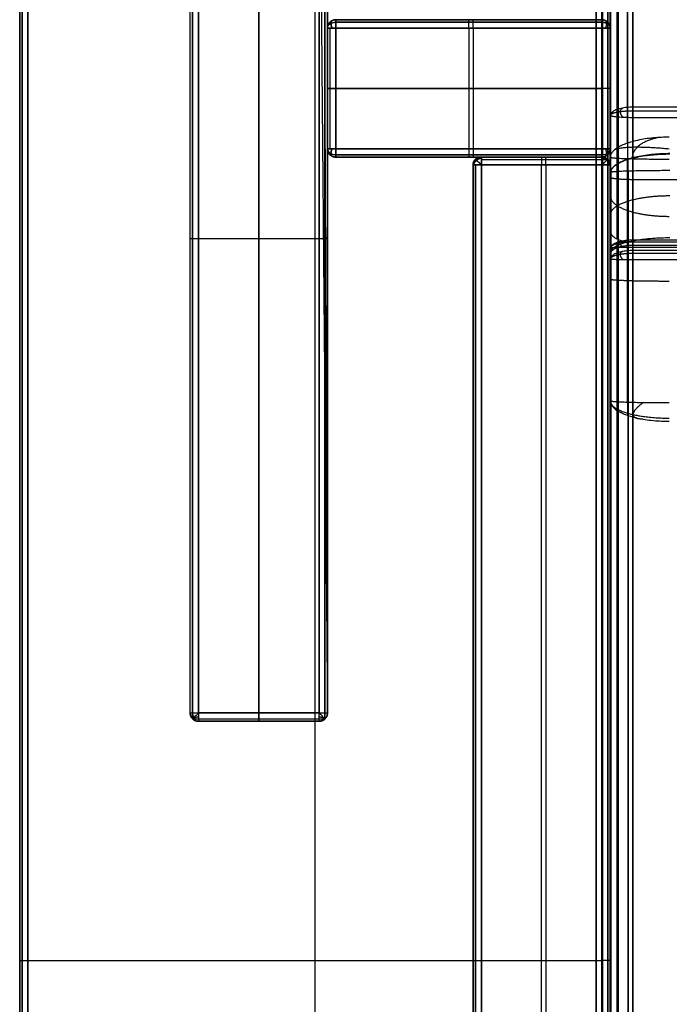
# Model space of a CAD drawing. Header units: millimetres. Extents: x -901 to 901, y -356 to 356.
# Tile 6 of 18: x -901 to -744, y 0 to 237. Entities that reach past the tile are written whole.
import ezdxf

# ---------------------------------------------------------------- set-up
doc = ezdxf.new("R2010")
doc.units = ezdxf.units.MM
doc.layers.add('Défaut', color=7, linetype='Continuous', true_color=0x000000)

msp = doc.modelspace()

# ---------------------------------------------------------------- linework, layer by layer
at = {"layer": 'Défaut'}
for p, q in [((-829.63, 353.54, 590.22), (-829.63, -332.46, 590.22)), ((-829.63, 353.54, 623.22), (-829.63, -332.46, 623.22)), ((-758.55, 199.61, 269.72), (-758.55, 322.28, 724.46)), ((-843.13, 297.99, 590.22), (-843.13, 69.99, 590.22)), ((-843.13, 69.99, 0.22), (-843.13, 297.99, 0.22)), ((-758.6, 193.45, 551.72), (-758.6, 254.5, 551.72)), ((-762.01, -320.58, 241.93), (-762.01, 244.43, 241.93)), ((-760.63, 236.54, 295.22), (-824.63, 236.54, 295.22)), ((-792.63, 236.54, 2.22), (-792.63, 236.54, 588.22)), ((-792.63, 234.54, 0.22), (-792.63, 205.54, 0.22)), ((-791.63, 234.54, 590.22), (-791.63, 205.54, 590.22)), ((-758.6, 223.15, 664.2), (-758.6, 223.15, 435.49)), ((-758.63, 220.04, 590.22), (-824.63, 220.04, 590.22)), ((-824.63, 220.04, 0.22), (-760.63, 220.04, 0.22)), ((-760.63, 203.54, 295.22), (-824.63, 203.54, 295.22)), ((-792.63, 203.54, 2.22), (-792.63, 203.54, 588.22)), ((-789.63, 203.54, 556.22), (-760.63, 203.54, 556.22)), ((-775.13, 203.54, 524.22), (-775.13, 203.54, 588.22)), ((-791.63, -332.62, 556.22), (-791.63, 201.69, 556.22)), ((-775.13, -332.62, 522.22), (-775.13, 201.69, 522.22)), ((-774.13, 201.69, 590.22), (-774.13, -334.46, 590.22)), ((-758.63, -332.62, 557.22), (-758.63, 201.69, 557.22)), ((-758.49, -350.94, 340.6), (-758.49, 197.07, 340.6)), ((0, 198.12, 268.05), (-753.18, 198.12, 268.05)), ((-857.63, 183.99, 590.22), (-828.63, 183.99, 590.22)), ((-857.63, 183.99, 0.22), (-828.63, 183.99, 0.22)), ((-753.18, 182.38, 255.65), (0, 182.38, 255.65)), ((-758.55, -288.75, 297.68), (-758.55, 180.39, 255.83)), ((-857.63, 67.99, 295.22), (-828.63, 67.99, 295.22)), ((-843.13, 67.99, 588.22), (-843.13, 67.99, 2.22)), ((-898.63, 10.54, 590.22), (-760.63, 10.54, 590.22)), ((-898.63, 10.54, 623.22), (-760.63, 10.54, 623.22))]:
    msp.add_line(p, q, dxfattribs=at)
for points in [[(-900.63, 353.54, 592.22), (-900.63, 10.54, 592.22), (-900.63, -332.46, 592.22)], [(-900.63, -332.46, 621.22), (-900.63, 10.54, 621.22), (-900.63, 353.54, 621.22)], [(-900.63, -332.46, 606.72), (-900.63, 10.54, 606.72), (-900.63, 353.54, 606.72)], [(-900.05, -332.46, 590.8), (-900.05, 10.54, 590.8), (-900.05, 353.54, 590.8)], [(-900.05, 353.54, 622.63), (-900.05, 10.54, 622.63), (-900.05, -332.46, 622.63)], [(-898.63, -332.46, 590.22), (-898.63, 10.54, 590.22), (-898.63, 353.54, 590.22)], [(-898.63, 353.54, 623.22), (-898.63, 10.54, 623.22), (-898.63, -332.46, 623.22)], [(-760.63, 353.54, 590.22), (-760.63, 10.54, 590.22), (-760.63, -332.46, 590.22)], [(-760.63, -332.46, 623.22), (-760.63, 10.54, 623.22), (-760.63, 353.54, 623.22)], [(-759.22, 353.54, 590.8), (-759.22, 10.54, 590.8), (-759.22, -332.46, 590.8)], [(-759.22, -332.46, 622.63), (-759.22, 10.54, 622.63), (-759.22, 353.54, 622.63)], [(-758.63, -332.46, 592.22), (-758.63, 10.54, 592.22), (-758.63, 353.54, 592.22)], [(-758.63, 353.54, 621.22), (-758.63, 10.54, 621.22), (-758.63, -332.46, 621.22)], [(-758.63, -332.46, 606.72), (-758.63, 10.54, 606.72), (-758.63, 353.54, 606.72)], [(-758.55, 336.28, 720.69), (-758.55, 274.95, 493.32), (-758.55, 213.61, 265.94)], [(-756.97, 214.97, 265.58), (-756.97, 276.31, 492.95), (-756.97, 337.65, 720.32)], [(-753.18, 215.54, 265.42), (-753.18, 276.88, 492.79), (-753.18, 338.22, 720.17)], [(-758.55, 185.61, 273.5), (-758.55, 246.95, 500.87), (-758.55, 308.29, 728.24)], [(-756.97, 183.88, 272.5), (-756.97, 245.4, 500.55), (-756.97, 306.92, 728.61)], [(-753.18, 306.35, 728.76), (-753.18, 244.76, 500.42), (-753.18, 183.16, 272.09)], [(-754.45, 206.91, 361.74), (-754.45, 255.85, 543.14), (-754.45, 304.79, 724.55)], [(-758.6, 301.38, 725.47), (-758.6, 252.44, 544.06), (-758.6, 203.5, 362.66)], [(-859.05, 68.58, 0.8), (-859.05, 183.99, 0.8), (-859.05, 299.41, 0.8)], [(-828.63, 299.99, 588.22), (-827.63, 184.99, 588.22), (-826.63, 69.99, 588.22)], [(-827.63, 298.99, 295.22), (-827.13, 184.49, 295.22), (-826.63, 69.99, 295.22)], [(-827.22, 68.58, 0.8), (-827.22, 183.99, 0.8), (-827.22, 299.41, 0.8)], [(-859.63, 69.99, 588.22), (-859.63, 183.99, 588.22), (-859.63, 297.99, 588.22)], [(-859.63, 69.99, 2.22), (-859.63, 183.99, 2.22), (-859.63, 297.99, 2.22)], [(-859.63, 69.99, 295.22), (-859.63, 183.99, 295.22), (-859.63, 297.99, 295.22)], [(-859.05, 297.99, 589.63), (-859.05, 183.99, 589.63), (-859.05, 69.99, 589.63)], [(-857.63, 297.99, 590.22), (-857.63, 183.99, 590.22), (-857.63, 69.99, 590.22)], [(-857.63, 69.99, 0.22), (-857.63, 183.99, 0.22), (-857.63, 297.99, 0.22)], [(-828.63, 69.99, 590.22), (-828.63, 183.99, 590.22), (-828.63, 297.99, 590.22)], [(-828.63, 297.99, 0.22), (-828.63, 183.99, 0.22), (-828.63, 69.99, 0.22)], [(-827.22, 297.99, 589.63), (-827.22, 183.99, 589.63), (-827.22, 69.99, 589.63)], [(-826.63, 297.99, 588.22), (-826.63, 183.99, 588.22), (-826.63, 69.99, 588.22)], [(-826.63, 69.99, 2.22), (-826.63, 183.99, 2.22), (-826.63, 297.99, 2.22)], [(-762.01, 244.43, 171.02), (-762.01, -38.07, 171.02), (-762.01, -320.58, 171.02)], [(-762.01, -288.05, 312.85), (-762.01, -21.81, 289.81), (-762.01, 244.43, 266.76)], [(-760.46, -287.93, 314.26), (-760.46, -21.69, 291.21), (-760.46, 244.55, 268.17)], [(-760.46, 244.43, 169.6), (-760.46, -38.07, 169.6), (-760.46, -320.58, 169.6)], [(-756.73, 244.6, 268.75), (-756.73, -21.64, 291.8), (-756.73, -287.87, 314.85)], [(-756.73, -320.58, 169.02), (-756.73, -38.07, 169.02), (-756.73, 244.43, 169.02)], [(-758.6, 144.92, 367.89), (-758.6, 194.14, 554.34), (-758.6, 243.36, 740.78)], [(-754.45, 239.95, 741.69), (-754.45, 190.72, 555.24), (-754.45, 141.5, 368.79)], [(-826.63, 234.54, 588.22), (-826.63, 234.54, 295.22), (-826.63, 234.54, 2.22)], [(-826.63, 205.54, 588.22), (-826.63, 220.04, 588.22), (-826.63, 234.54, 588.22)], [(-826.63, 234.54, 2.22), (-826.63, 220.04, 2.22), (-826.63, 205.54, 2.22)], [(-826.63, 205.54, 295.22), (-826.63, 220.04, 295.22), (-826.63, 234.54, 295.22)], [(-826.05, 235.95, 2.22), (-826.05, 235.95, 295.22), (-826.05, 235.95, 588.22)], [(-826.05, 234.54, 589.63), (-826.05, 220.04, 589.63), (-826.05, 205.54, 589.63)], [(-826.05, 234.54, 0.8), (-826.05, 220.04, 0.8), (-826.05, 205.54, 0.8)], [(-824.63, 236.54, 588.22), (-792.63, 236.54, 588.22), (-760.63, 236.54, 588.22)], [(-760.63, 236.54, 2.22), (-792.63, 236.54, 2.22), (-824.63, 236.54, 2.22)], [(-824.63, 236.54, 2.22), (-824.63, 236.54, 295.22), (-824.63, 236.54, 588.22)], [(-824.63, 235.95, 589.63), (-791.92, 235.95, 589.63), (-759.22, 235.95, 589.63)], [(-760.63, 235.95, 0.8), (-792.63, 235.95, 0.8), (-824.63, 235.95, 0.8)], [(-758.63, 234.54, 590.22), (-791.63, 234.54, 590.22), (-824.63, 234.54, 590.22)], [(-824.63, 234.54, 0.22), (-792.63, 234.54, 0.22), (-760.63, 234.54, 0.22)], [(-824.63, 234.54, 590.22), (-824.63, 220.04, 590.22), (-824.63, 205.54, 590.22)], [(-824.63, 205.54, 0.22), (-824.63, 220.04, 0.22), (-824.63, 234.54, 0.22)], [(-760.63, 236.54, 588.22), (-760.63, 236.54, 295.22), (-760.63, 236.54, 2.22)], [(-760.63, 234.54, 0.22), (-760.63, 220.04, 0.22), (-760.63, 205.54, 0.22)], [(-759.22, 235.95, 589.63), (-759.22, 235.95, 295.92), (-759.22, 235.95, 2.22)], [(-759.22, 234.54, 0.8), (-759.22, 220.04, 0.8), (-759.22, 205.54, 0.8)], [(-758.63, 234.54, 2.22), (-758.63, 234.54, 296.22), (-758.63, 234.54, 590.22)], [(-758.63, 205.54, 2.22), (-758.63, 220.04, 2.22), (-758.63, 234.54, 2.22)], [(-758.63, 234.54, 590.22), (-758.63, 234.49, 590.22), (-758.63, 234.44, 590.22)], [(-758.63, 234.54, 2.22), (-758.63, 234.49, 296.22), (-758.63, 234.44, 590.22)], [(-758.63, 205.54, 296.22), (-758.63, 220.01, 296.22), (-758.63, 234.49, 296.22)], [(-758.63, 234.44, 590.22), (-758.63, 219.99, 590.22), (-758.63, 205.54, 590.22)], [(-826.63, 220.04, 588.22), (-826.63, 220.04, 295.22), (-826.63, 220.04, 2.22)], [(-758.63, 220.04, 2.22), (-758.63, 220.01, 296.22), (-758.63, 219.99, 590.22)], [(0, 215.54, 265.42), (-376.59, 215.54, 265.42), (-753.18, 215.54, 265.42)], [(-758.55, 213.61, 265.94), (-758.55, 199.61, 269.72), (-758.55, 185.61, 273.5)], [(-756.97, 213.24, 264.58), (-756.97, 198.56, 268.54), (-756.97, 183.88, 272.5)], [(0, 214.61, 264.21), (-376.59, 214.61, 264.21), (-753.18, 214.61, 264.21)], [(-753.18, 213.09, 264.01), (-376.59, 213.09, 264.01), (0, 213.09, 264.01)], [(-753.18, 183.16, 272.09), (-753.18, 198.12, 268.05), (-753.18, 213.09, 264.01)], [(-826.63, 205.54, 2.22), (-826.63, 205.54, 295.22), (-826.63, 205.54, 588.22)], [(-826.05, 204.12, 588.22), (-826.05, 204.12, 295.22), (-826.05, 204.12, 2.22)], [(-760.63, 205.54, 0.22), (-792.63, 205.54, 0.22), (-824.63, 205.54, 0.22)], [(-824.63, 205.54, 590.22), (-791.63, 205.54, 590.22), (-758.63, 205.54, 590.22)], [(-824.63, 204.12, 0.8), (-792.63, 204.12, 0.8), (-760.63, 204.12, 0.8)], [(-759.22, 204.12, 589.63), (-791.92, 204.12, 589.63), (-824.63, 204.12, 589.63)], [(-824.63, 203.54, 588.22), (-824.63, 203.54, 295.22), (-824.63, 203.54, 2.22)], [(-824.63, 203.54, 2.22), (-792.63, 203.54, 2.22), (-760.63, 203.54, 2.22)], [(-760.63, 203.54, 588.22), (-792.63, 203.54, 588.22), (-824.63, 203.54, 588.22)], [(-789.63, 203.54, 524.22), (-789.63, 203.54, 556.22), (-789.63, 203.54, 588.22)], [(-789.63, 203.54, 588.22), (-775.13, 203.54, 588.22), (-760.63, 203.54, 588.22)], [(-760.63, 203.54, 524.22), (-775.13, 203.54, 524.22), (-789.63, 203.54, 524.22)], [(-760.63, 203.54, 588.22), (-760.63, 203.54, 556.22), (-760.63, 203.54, 524.22)], [(-760.63, 203.54, 2.22), (-760.63, 203.54, 295.22), (-760.63, 203.54, 588.22)], [(-759.22, 204.12, 2.22), (-759.22, 204.12, 295.92), (-759.22, 204.12, 589.63)], [(-758.63, 205.54, 590.22), (-758.63, 205.54, 296.22), (-758.63, 205.54, 2.22)], [(-758.6, 203.5, 362.66), (-758.6, 174.21, 365.27), (-758.6, 144.92, 367.89)], [(-791.63, 201.69, 588.22), (-791.63, 201.69, 556.22), (-791.63, 201.69, 524.22)], [(-791.63, 201.69, 524.22), (-791.63, -65.46, 524.22), (-791.63, -332.62, 524.22)], [(-791.63, -332.62, 588.22), (-791.63, -65.46, 588.22), (-791.63, 201.69, 588.22)], [(-791.05, 203, 524.22), (-791.05, 203, 556.22), (-791.05, 203, 588.22)], [(-791.05, -332.62, 522.8), (-791.05, -65.46, 522.8), (-791.05, 201.69, 522.8)], [(-791.05, 201.69, 589.63), (-791.05, -66.12, 589.63), (-791.05, -333.92, 589.63)], [(-789.63, 203, 589.63), (-774.42, 203, 589.63), (-759.22, 203, 589.63)], [(-789.63, 203, 522.8), (-775.13, 203, 522.8), (-760.63, 203, 522.8)], [(-758.63, 201.69, 590.22), (-774.13, 201.69, 590.22), (-789.63, 201.69, 590.22)], [(-789.63, -332.62, 522.22), (-789.63, -65.46, 522.22), (-789.63, 201.69, 522.22)], [(-789.63, 201.69, 590.22), (-789.63, -66.39, 590.22), (-789.63, -334.46, 590.22)], [(-789.63, 201.69, 522.22), (-775.13, 201.69, 522.22), (-760.63, 201.69, 522.22)], [(-760.63, 201.69, 522.22), (-760.63, -65.46, 522.22), (-760.63, -332.62, 522.22)], [(-759.22, 203, 524.22), (-759.22, 203, 556.92), (-759.22, 203, 589.63)], [(-759.22, -332.62, 522.8), (-759.22, -65.46, 522.8), (-759.22, 201.69, 522.8)], [(-758.63, -332.62, 524.22), (-758.63, -65.46, 524.22), (-758.63, 201.69, 524.22)], [(-758.63, 201.69, 524.22), (-758.63, 201.69, 557.22), (-758.63, 201.69, 590.22)], [(-758.63, 201.69, 590.22), (-758.63, -65.46, 590.22), (-758.63, -332.62, 590.22)], [(-754.45, 144.6, 364.37), (-754.45, 173.9, 361.75), (-754.45, 203.19, 359.14)], [(-754.34, 183.19, 271.01), (-754.34, 193.1, 311), (-754.34, 203.01, 350.98)], [(-758.49, -350.94, 406.39), (-758.49, -75.54, 379.15), (-758.49, 199.87, 351.9)], [(-758.49, 199.87, 351.9), (-758.49, 190.32, 313.35), (-758.49, 180.77, 274.8)], [(-754.34, 200.16, 355.42), (-754.34, -75.24, 382.67), (-754.34, -350.65, 409.91)], [(-827.63, 184.99, 588.22), (-827.13, 184.49, 295.22), (-826.63, 183.99, 2.22)], [(-859.63, 183.99, 588.22), (-859.63, 183.99, 295.22), (-859.63, 183.99, 2.22)], [(-756.97, 180.51, 241.26), (-756.97, 181.8, 255.7), (-756.97, 183.09, 270.15)], [(-754.34, -351.23, 322.92), (-754.34, -84.02, 296.97), (-754.34, 183.19, 271.02)], [(-753.18, 181.09, 241.21), (-753.18, 182.38, 255.65), (-753.18, 183.67, 270.09)], [(-753.18, 183.67, 270.09), (-376.59, 183.67, 270.09), (0, 183.67, 270.09)], [(-753.18, 183.21, 271.56), (-376.59, 183.21, 271.56), (0, 183.21, 271.56)], [(-753.18, 183.16, 272.09), (-376.59, 183.16, 272.09), (0, 183.16, 272.09)], [(-758.55, 181.68, 270.27), (-758.55, 180.39, 255.83), (-758.55, 179.1, 241.39)], [(-758.55, -287.46, 312.12), (-758.55, -52.89, 291.2), (-758.55, 181.68, 270.27)], [(-758.49, 180.77, 274.8), (-758.49, -85.09, 300.62), (-758.49, -350.94, 326.44)], [(-756.97, -287.33, 313.53), (-756.97, -52.77, 292.6), (-756.97, 181.8, 271.68)], [(-753.18, 181.86, 272.26), (-753.18, -52.71, 293.19), (-753.18, -287.28, 314.11)], [(0, 181.86, 272.26), (-376.59, 181.86, 272.26), (-753.18, 181.86, 272.26)], [(0, 181.09, 241.21), (-376.59, 181.09, 241.21), (-753.18, 181.09, 241.21)], [(0, 180.38, 239.85), (-376.59, 180.38, 239.85), (-753.18, 180.38, 239.85)], [(-758.55, 179.1, 241.39), (-758.55, -55.47, 262.31), (-758.55, -290.04, 283.23)], [(-756.97, 178.98, 239.98), (-756.97, -55.59, 260.9), (-756.97, -290.16, 281.83)], [(-753.18, 178.92, 239.4), (-376.59, 178.92, 239.4), (0, 178.92, 239.4)], [(-753.18, -290.21, 281.24), (-753.18, -55.64, 260.32), (-753.18, 178.92, 239.4)], [(-859.63, 69.99, 2.22), (-859.63, 69.99, 295.22), (-859.63, 69.99, 588.22)], [(-857.63, 69.99, 590.22), (-843.13, 69.99, 590.22), (-828.63, 69.99, 590.22)], [(-828.63, 69.99, 0.22), (-843.13, 69.99, 0.22), (-857.63, 69.99, 0.22)], [(-826.63, 69.99, 588.22), (-826.63, 69.99, 295.22), (-826.63, 69.99, 2.22)], [(-859.05, 68.58, 588.22), (-859.05, 68.58, 294.51), (-859.05, 68.58, 0.8)], [(-859.05, 68.58, 0.8), (-843.13, 68.58, 0.8), (-827.22, 68.58, 0.8)], [(-857.63, 68.58, 589.63), (-843.13, 68.58, 589.63), (-828.63, 68.58, 589.63)], [(-857.63, 67.99, 588.22), (-857.63, 67.99, 295.22), (-857.63, 67.99, 2.22)], [(-828.63, 67.99, 588.22), (-843.13, 67.99, 588.22), (-857.63, 67.99, 588.22)], [(-828.63, 67.99, 2.22), (-843.13, 67.99, 2.22), (-857.63, 67.99, 2.22)], [(-828.63, 67.99, 2.22), (-828.63, 67.99, 295.22), (-828.63, 67.99, 588.22)], [(-827.22, 68.58, 588.22), (-827.22, 68.58, 294.51), (-827.22, 68.58, 0.8)], [(-900.63, 10.54, 621.22), (-900.63, 10.54, 606.72), (-900.63, 10.54, 592.22)], [(-758.63, 10.54, 592.22), (-758.63, 10.54, 606.72), (-758.63, 10.54, 621.22)]]:
    msp.add_open_spline(points, degree=2, dxfattribs=at)
for points, weights in [([(-826.63, 234.54, 588.22), (-826.63, 236.54, 588.22), (-824.63, 236.54, 588.22)], [1, 0.707106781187, 1]), ([(-824.63, 236.54, 2.22), (-826.63, 236.54, 2.22), (-826.63, 234.54, 2.22)], [1, 0.707106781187, 1]), ([(-824.63, 234.54, 590.22), (-826.63, 234.54, 590.22), (-826.63, 234.54, 588.22)], [1, 0.707106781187, 1]), ([(-826.63, 234.54, 2.22), (-826.63, 234.54, 0.22), (-824.63, 234.54, 0.22)], [1, 0.707106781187, 1]), ([(-824.63, 236.54, 588.22), (-824.63, 236.54, 590.22), (-824.63, 234.54, 590.22)], [1, 0.707106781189, 1]), ([(-824.63, 234.54, 0.22), (-824.63, 236.54, 0.22), (-824.63, 236.54, 2.22)], [1, 0.707106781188, 1]), ([(-758.63, 234.54, 2.22), (-758.63, 236.54, 2.22), (-760.63, 236.54, 2.22)], [1, 0.707106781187, 1]), ([(-760.63, 236.54, 2.22), (-760.63, 236.54, 0.22), (-760.63, 234.54, 0.22)], [1, 0.707106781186, 1]), ([(-760.63, 234.54, 0.22), (-758.63, 234.54, 0.22), (-758.63, 234.54, 2.22)], [1, 0.707106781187, 1]), ([(-753.18, 215.54, 265.42), (-758.55, 215.54, 265.42), (-758.55, 213.61, 265.94)], [1, 0.70710678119, 1]), ([(-753.18, 213.09, 264.01), (-753.18, 215.02, 263.49), (-753.18, 215.54, 265.42)], [1, 0.707106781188, 1]), ([(-758.55, 213.61, 265.94), (-758.55, 213.09, 264.01), (-753.18, 213.09, 264.01)], [1, 0.707106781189, 1]), ([(-744.43, 208.33, 361.36), (-758.6, 208.33, 361.36), (-758.6, 203.5, 362.66)], [1, 0.707106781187, 1]), ([(-826.63, 205.54, 588.22), (-826.63, 205.54, 590.22), (-824.63, 205.54, 590.22)], [1, 0.707106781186, 1]), ([(-824.63, 203.54, 588.22), (-826.63, 203.54, 588.22), (-826.63, 205.54, 588.22)], [1, 0.707106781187, 1]), ([(-824.63, 205.54, 0.22), (-826.63, 205.54, 0.22), (-826.63, 205.54, 2.22)], [1, 0.707106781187, 1]), ([(-826.63, 205.54, 2.22), (-826.63, 203.54, 2.22), (-824.63, 203.54, 2.22)], [1, 0.707106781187, 1]), ([(-824.63, 205.54, 590.22), (-824.63, 203.54, 590.22), (-824.63, 203.54, 588.22)], [1, 0.707106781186, 1]), ([(-824.63, 203.54, 2.22), (-824.63, 203.54, 0.22), (-824.63, 205.54, 0.22)], [1, 0.707106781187, 1]), ([(-791.63, 201.69, 588.22), (-791.63, 203.54, 588.22), (-789.63, 203.54, 588.22)], [1, 0.707106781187, 1]), ([(-789.63, 203.54, 524.22), (-791.63, 203.54, 524.22), (-791.63, 201.69, 524.22)], [1, 0.707106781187, 1]), ([(-789.63, 203.54, 588.22), (-789.63, 203.54, 590.22), (-789.63, 201.69, 590.22)], [1, 0.707106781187, 1]), ([(-789.63, 201.69, 522.22), (-789.63, 203.54, 522.22), (-789.63, 203.54, 524.22)], [1, 0.707106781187, 1]), ([(-758.63, 205.54, 2.22), (-758.63, 205.54, 0.22), (-760.63, 205.54, 0.22)], [1, 0.707106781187, 1]), ([(-760.63, 205.54, 0.22), (-760.63, 203.54, 0.22), (-760.63, 203.54, 2.22)], [1, 0.707106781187, 1]), ([(-760.63, 203.54, 2.22), (-758.63, 203.54, 2.22), (-758.63, 205.54, 2.22)], [1, 0.707106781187, 1]), ([(-760.63, 203.54, 524.22), (-760.63, 203.54, 522.22), (-760.63, 201.69, 522.22)], [1, 0.707106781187, 1]), ([(-758.63, 201.69, 524.22), (-758.63, 203.54, 524.22), (-760.63, 203.54, 524.22)], [1, 0.707106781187, 1]), ([(-758.6, 203.5, 362.66), (-758.6, 203.06, 357.68), (-744.43, 203.06, 357.68)], [1, 0.707106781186, 1]), ([(-758.49, 199.87, 351.9), (-758.49, 204.46, 351.9), (-744.32, 204.46, 351.9)], [1, 0.707106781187, 1]), ([(-758.49, 199.87, 351.9), (-758.49, 204.3, 350.6), (-744.32, 204.3, 350.6)], [1, 0.707106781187, 1]), ([(-791.63, 201.69, 524.22), (-791.63, 201.69, 522.22), (-789.63, 201.69, 522.22)], [1, 0.707106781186, 1]), ([(-789.63, 201.69, 590.22), (-791.63, 201.69, 590.22), (-791.63, 201.69, 588.22)], [1, 0.707106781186, 1]), ([(-760.63, 201.69, 522.22), (-758.63, 201.69, 522.22), (-758.63, 201.69, 524.22)], [1, 0.707106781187, 1]), ([(-744.32, 200.29, 356.88), (-758.49, 200.29, 356.88), (-758.49, 199.87, 351.9)], [1, 0.707106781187, 1]), ([(-758.55, 181.68, 270.27), (-758.55, 183.67, 270.09), (-753.18, 183.67, 270.09)], [1, 0.707106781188, 1]), ([(-753.18, 183.67, 270.09), (-753.18, 183.85, 272.09), (-753.18, 181.86, 272.26)], [1, 0.707106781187, 1]), ([(-753.18, 181.86, 272.26), (-758.55, 181.86, 272.26), (-758.55, 181.68, 270.27)], [1, 0.707106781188, 1]), ([(-753.18, 181.09, 241.21), (-758.55, 181.09, 241.21), (-758.55, 179.1, 241.39)], [1, 0.707106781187, 1]), ([(-753.18, 178.92, 239.4), (-753.18, 180.92, 239.22), (-753.18, 181.09, 241.21)], [1, 0.707106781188, 1]), ([(-758.55, 179.1, 241.39), (-758.55, 178.92, 239.4), (-753.18, 178.92, 239.4)], [1, 0.707106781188, 1]), ([(-758.6, 144.92, 367.89), (-758.6, 140.08, 369.16), (-744.43, 140.08, 369.16)], [1, 0.707106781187, 1]), ([(-744.43, 144.47, 362.91), (-758.6, 144.47, 362.91), (-758.6, 144.92, 367.89)], [1, 0.707106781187, 1]), ([(-857.63, 67.99, 588.22), (-859.63, 67.99, 588.22), (-859.63, 69.99, 588.22)], [1, 0.707106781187, 1]), ([(-859.63, 69.99, 588.22), (-859.63, 69.99, 590.22), (-857.63, 69.99, 590.22)], [1, 0.707106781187, 1]), ([(-857.63, 69.99, 590.22), (-857.63, 67.99, 590.22), (-857.63, 67.99, 588.22)], [1, 0.707106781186, 1]), ([(-828.63, 67.99, 588.22), (-828.63, 67.99, 590.22), (-828.63, 69.99, 590.22)], [1, 0.707106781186, 1]), ([(-828.63, 69.99, 590.22), (-826.63, 69.99, 590.22), (-826.63, 69.99, 588.22)], [1, 0.707106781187, 1]), ([(-826.63, 69.99, 588.22), (-826.63, 67.99, 588.22), (-828.63, 67.99, 588.22)], [1, 0.707106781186, 1])]:
    msp.add_rational_spline(points, weights, degree=2, dxfattribs=at)
for points, weights, knots in [([(-826.63, 234.54, 295.22), (-826.63, 235.37, 295.22), (-826.05, 235.95, 295.22), (-825.46, 236.54, 295.22), (-824.63, 236.54, 295.22)], [0.853553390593, 0.853553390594, 1, 0.853553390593, 0.853553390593], [-0.785398, -0.785398, -0.785398, 0, 0, 0.785398, 0.785398, 0.785398]), ([(-826.63, 234.54, 588.22), (-826.63, 235.27, 588.95), (-825.79, 235.69, 589.37), (-825.27, 235.95, 589.63), (-824.63, 235.95, 589.63)], [0.859744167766, 0.823443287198, 1, 0.883663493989, 0.859744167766], [-0.94688, -0.94688, -0.94688, 0, 0, 0.623917, 0.623917, 0.623917]), ([(-826.63, 234.54, 2.22), (-826.63, 235.27, 1.48), (-825.79, 235.69, 1.06), (-825.27, 235.95, 0.8), (-824.63, 235.95, 0.8)], [0.859744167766, 0.823443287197, 1, 0.88366349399, 0.859744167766], [-0.94688, -0.94688, -0.94688, 0, 0, 0.623917, 0.623917, 0.623917]), ([(-825.53, 236.33, 588.22), (-825.79, 236.2, 588.87), (-825.79, 235.69, 589.37), (-825.79, 235.19, 589.87), (-825.53, 234.54, 590.01)], [0.855722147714, 0.871374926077, 1, 0.871374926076, 0.855722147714], [-0.689821, -0.689821, -0.689821, 0, 0, 0.689821, 0.689821, 0.689821]), ([(-825.53, 234.54, 0.43), (-825.79, 235.19, 0.56), (-825.79, 235.69, 1.06), (-825.79, 236.2, 1.57), (-825.53, 236.33, 2.22)], [0.855722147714, 0.871374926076, 1, 0.871374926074, 0.855722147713], [-0.689821, -0.689821, -0.689821, 0, 0, 0.689821, 0.689821, 0.689821]), ([(-792.63, 234.54, 0.22), (-792.63, 235.37, 0.22), (-792.63, 235.95, 0.8), (-792.63, 236.54, 1.39), (-792.63, 236.54, 2.22)], [0.853553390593, 0.853553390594, 1, 0.853553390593, 0.853553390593], [-0.785398, -0.785398, -0.785398, 0, 0, 0.785398, 0.785398, 0.785398]), ([(-791.63, 234.54, 590.22), (-791.63, 235.37, 590.22), (-791.63, 235.95, 589.63), (-791.63, 236.54, 589.04), (-791.63, 236.54, 588.22)], [0.853553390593, 0.853553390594, 1, 0.853553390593, 0.853553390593], [-0.785398, -0.785398, -0.785398, 0, 0, 0.785398, 0.785398, 0.785398]), ([(-758.63, 234.54, 296.22), (-758.63, 235.37, 296.22), (-759.22, 235.95, 296.22), (-759.8, 236.54, 296.22), (-760.63, 236.54, 296.22)], [0.853553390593, 0.853553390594, 1, 0.853553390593, 0.853553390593], [-0.785398, -0.785398, -0.785398, 0, 0, 0.785398, 0.785398, 0.785398]), ([(-760.63, 235.95, 0.8), (-760, 235.95, 0.8), (-759.48, 235.69, 1.06), (-758.63, 235.27, 1.48), (-758.63, 234.54, 2.22)], [0.859744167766, 0.883663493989, 1, 0.823443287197, 0.859744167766], [-0.623917, -0.623917, -0.623917, 0, 0, 0.94688, 0.94688, 0.94688]), ([(-759.74, 234.54, 0.43), (-759.48, 235.19, 0.56), (-759.48, 235.69, 1.06), (-759.48, 236.2, 1.57), (-759.74, 236.33, 2.22)], [0.855722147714, 0.871374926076, 1, 0.871374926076, 0.855722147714], [-0.689821, -0.689821, -0.689821, 0, 0, 0.689821, 0.689821, 0.689821]), ([(-826.63, 220.04, 588.22), (-826.63, 220.04, 589.04), (-826.05, 220.04, 589.63), (-825.46, 220.04, 590.22), (-824.63, 220.04, 590.22)], [0.853553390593, 0.853553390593, 1, 0.853553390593, 0.853553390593], [-0.785398, -0.785398, -0.785398, 0, 0, 0.785398, 0.785398, 0.785398]), ([(-824.63, 220.04, 0.22), (-825.46, 220.04, 0.22), (-826.05, 220.04, 0.8), (-826.63, 220.04, 1.39), (-826.63, 220.04, 2.22)], [0.853553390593, 0.853553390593, 1, 0.853553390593, 0.853553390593], [-0.785398, -0.785398, -0.785398, 0, 0, 0.785398, 0.785398, 0.785398]), ([(-758.63, 220.04, 2.22), (-758.63, 220.04, 1.39), (-759.22, 220.04, 0.8), (-759.8, 220.04, 0.22), (-760.63, 220.04, 0.22)], [0.853553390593, 0.853553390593, 1, 0.853553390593, 0.853553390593], [-0.785398, -0.785398, -0.785398, 0, 0, 0.785398, 0.785398, 0.785398]), ([(-755.58, 215.34, 265.48), (-756.28, 215.04, 264.88), (-756.28, 214.42, 264.53), (-756.28, 213.8, 264.17), (-755.58, 213.14, 264.22)], [0.855722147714, 0.871374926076, 1, 0.871374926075, 0.855722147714], [-0.689821, -0.689821, -0.689821, 0, 0, 0.689821, 0.689821, 0.689821]), ([(-753.18, 214.61, 264.21), (-754.89, 214.61, 264.21), (-756.28, 214.42, 264.53), (-758.55, 214.12, 265.05), (-758.55, 213.61, 265.94)], [0.859744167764, 0.883663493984, 1, 0.823443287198, 0.859744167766], [-0.623917, -0.623917, -0.623917, 0, 0, 0.94688, 0.94688, 0.94688]), ([(-753.23, 203.15, 358.76), (-753.41, 204.61, 358.68), (-752.18, 205.9, 359.23), (-750.54, 207.6, 359.95), (-747.31, 208.23, 361.39)], [0.86358285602, 0.891878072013, 1, 0.861746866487, 0.854011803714], [-0.579862, -0.579862, -0.579862, 0, 0, 0.741456, 0.741456, 0.741456]), ([(-744.43, 205.47, 358.06), (-748.69, 205.9, 358.25), (-752.18, 205.9, 359.23), (-756.41, 205.9, 360.42), (-757.6, 205.29, 362.18)], [0.860169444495, 0.884680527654, 1, 0.863311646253, 0.854203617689], [-0.618462, -0.618462, -0.618462, 0, 0, 0.733064, 0.733064, 0.733064]), ([(-826.63, 205.54, 588.22), (-826.63, 204.81, 588.95), (-825.79, 204.38, 589.37), (-825.27, 204.12, 589.63), (-824.63, 204.12, 589.63)], [0.859744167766, 0.823443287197, 1, 0.883663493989, 0.859744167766], [-0.94688, -0.94688, -0.94688, 0, 0, 0.623917, 0.623917, 0.623917]), ([(-826.63, 205.54, 2.22), (-826.63, 204.81, 1.48), (-825.79, 204.38, 1.06), (-825.27, 204.12, 0.8), (-824.63, 204.12, 0.8)], [0.859744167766, 0.823443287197, 1, 0.883663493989, 0.859744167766], [-0.94688, -0.94688, -0.94688, 0, 0, 0.623917, 0.623917, 0.623917]), ([(-826.63, 205.54, 295.22), (-826.63, 204.71, 295.22), (-826.05, 204.12, 295.22), (-825.46, 203.54, 295.22), (-824.63, 203.54, 295.22)], [0.853553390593, 0.853553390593, 1, 0.853553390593, 0.853553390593], [-0.785398, -0.785398, -0.785398, 0, 0, 0.785398, 0.785398, 0.785398]), ([(-825.53, 205.54, 590.01), (-825.79, 204.89, 589.87), (-825.79, 204.38, 589.37), (-825.79, 203.88, 588.87), (-825.53, 203.75, 588.22)], [0.855722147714, 0.871374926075, 1, 0.871374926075, 0.855722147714], [-0.689821, -0.689821, -0.689821, 0, 0, 0.689821, 0.689821, 0.689821]), ([(-825.53, 203.75, 2.22), (-825.79, 203.88, 1.57), (-825.79, 204.38, 1.06), (-825.79, 204.89, 0.56), (-825.53, 205.54, 0.43)], [0.855722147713, 0.871374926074, 1, 0.871374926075, 0.855722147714], [-0.689821, -0.689821, -0.689821, 0, 0, 0.689821, 0.689821, 0.689821]), ([(-792.63, 205.54, 0.22), (-792.63, 204.71, 0.22), (-792.63, 204.12, 0.8), (-792.63, 203.54, 1.39), (-792.63, 203.54, 2.22)], [0.853553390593, 0.853553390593, 1, 0.853553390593, 0.853553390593], [-0.785398, -0.785398, -0.785398, 0, 0, 0.785398, 0.785398, 0.785398]), ([(-791.63, 205.54, 590.22), (-791.63, 204.71, 590.22), (-791.63, 204.12, 589.63), (-791.63, 203.54, 589.04), (-791.63, 203.54, 588.22)], [0.853553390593, 0.853553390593, 1, 0.853553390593, 0.853553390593], [-0.785398, -0.785398, -0.785398, 0, 0, 0.785398, 0.785398, 0.785398]), ([(-791.63, 201.69, 556.22), (-791.63, 202.46, 556.22), (-791.05, 203, 556.22), (-790.46, 203.54, 556.22), (-789.63, 203.54, 556.22)], [0.853553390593, 0.853553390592, 1, 0.853553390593, 0.853553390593], [-0.785398, -0.785398, -0.785398, 0, 0, 0.785398, 0.785398, 0.785398]), ([(-775.13, 203.54, 524.22), (-775.13, 203.54, 523.39), (-775.13, 203, 522.8), (-775.13, 202.46, 522.22), (-775.13, 201.69, 522.22)], [0.853553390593, 0.853553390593, 1, 0.853553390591, 0.853553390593], [-0.785398, -0.785398, -0.785398, 0, 0, 0.785398, 0.785398, 0.785398]), ([(-774.13, 201.69, 590.22), (-774.13, 202.46, 590.22), (-774.13, 203, 589.63), (-774.13, 203.54, 589.04), (-774.13, 203.54, 588.22)], [0.853553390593, 0.853553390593, 1, 0.853553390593, 0.853553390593], [-0.785398, -0.785398, -0.785398, 0, 0, 0.785398, 0.785398, 0.785398]), ([(-760.63, 204.12, 0.8), (-760, 204.12, 0.8), (-759.48, 204.38, 1.06), (-758.63, 204.81, 1.48), (-758.63, 205.54, 2.22)], [0.859744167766, 0.883663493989, 1, 0.823443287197, 0.859744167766], [-0.623917, -0.623917, -0.623917, 0, 0, 0.94688, 0.94688, 0.94688]), ([(-758.63, 205.54, 296.22), (-758.63, 204.71, 296.22), (-759.22, 204.12, 296.22), (-759.8, 203.54, 296.22), (-760.63, 203.54, 296.22)], [0.853553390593, 0.853553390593, 1, 0.853553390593, 0.853553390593], [-0.785398, -0.785398, -0.785398, 0, 0, 0.785398, 0.785398, 0.785398]), ([(-760.63, 203.54, 557.22), (-759.8, 203.54, 557.22), (-759.22, 203, 557.22), (-758.63, 202.46, 557.22), (-758.63, 201.69, 557.22)], [0.853553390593, 0.853553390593, 1, 0.853553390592, 0.853553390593], [-0.785398, -0.785398, -0.785398, 0, 0, 0.785398, 0.785398, 0.785398]), ([(-759.74, 203.75, 2.22), (-759.48, 203.88, 1.57), (-759.48, 204.38, 1.06), (-759.48, 204.89, 0.56), (-759.74, 205.54, 0.43)], [0.855722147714, 0.871374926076, 1, 0.871374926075, 0.855722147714], [-0.689821, -0.689821, -0.689821, 0, 0, 0.689821, 0.689821, 0.689821]), ([(-791.42, 201.69, 523.32), (-791.29, 202.29, 523.06), (-790.79, 202.76, 523.06), (-790.28, 203.22, 523.06), (-789.63, 203.34, 523.32)], [0.855722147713, 0.87137492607, 1, 0.871374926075, 0.855722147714], [-0.689821, -0.689821, -0.689821, 0, 0, 0.689821, 0.689821, 0.689821]), ([(-791.42, 201.69, 589.11), (-791.29, 202.29, 589.37), (-790.79, 202.76, 589.37), (-790.28, 203.22, 589.37), (-789.63, 203.34, 589.11)], [0.855722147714, 0.871374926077, 1, 0.871374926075, 0.855722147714], [-0.689821, -0.689821, -0.689821, 0, 0, 0.689821, 0.689821, 0.689821]), ([(-791.05, 203, 524.22), (-791.05, 203, 523.58), (-790.79, 202.76, 523.06), (-790.36, 202.37, 522.22), (-789.63, 201.69, 522.22)], [0.859744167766, 0.883663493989, 1, 0.823443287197, 0.859744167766], [-0.623917, -0.623917, -0.623917, 0, 0, 0.94688, 0.94688, 0.94688]), ([(-789.63, 201.69, 590.22), (-790.36, 202.37, 590.22), (-790.79, 202.76, 589.37), (-791.05, 203, 588.85), (-791.05, 203, 588.22)], [0.859744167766, 0.823443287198, 1, 0.883663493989, 0.859744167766], [-0.94688, -0.94688, -0.94688, 0, 0, 0.623917, 0.623917, 0.623917]), ([(-760.63, 203.34, 523.32), (-759.98, 203.22, 523.06), (-759.48, 202.76, 523.06), (-758.97, 202.29, 523.06), (-758.84, 201.69, 523.32)], [0.855722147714, 0.871374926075, 1, 0.87137492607, 0.855722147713], [-0.689821, -0.689821, -0.689821, 0, 0, 0.689821, 0.689821, 0.689821]), ([(-759.22, 203, 524.22), (-759.22, 203, 523.58), (-759.48, 202.76, 523.06), (-759.9, 202.37, 522.22), (-760.63, 201.69, 522.22)], [0.859744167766, 0.883663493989, 1, 0.823443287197, 0.859744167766], [-0.623917, -0.623917, -0.623917, 0, 0, 0.94688, 0.94688, 0.94688]), ([(-753.18, 198.12, 268.05), (-755.4, 198.12, 268.05), (-756.97, 198.27, 268.62), (-758.55, 198.43, 269.18), (-758.55, 198.64, 269.98)], [0.853553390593, 0.853553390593, 1, 0.853553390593, 0.853553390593], [-0.785398, -0.785398, -0.785398, 0, 0, 0.785398, 0.785398, 0.785398]), ([(-758.6, 194.14, 554.34), (-758.6, 192.14, 554.86), (-754.45, 190.72, 555.24), (-750.3, 189.31, 555.61), (-744.43, 189.31, 555.61)], [0.853553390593, 0.853553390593, 1, 0.853553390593, 0.853553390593], [-0.785398, -0.785398, -0.785398, 0, 0, 0.785398, 0.785398, 0.785398]), ([(-758.49, 189.85, 311.46), (-758.49, 191.69, 310.92), (-754.34, 192.99, 310.54), (-750.19, 194.29, 310.16), (-744.32, 194.29, 310.16)], [0.853553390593, 0.853553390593, 1, 0.853553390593, 0.853553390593], [-0.785398, -0.785398, -0.785398, 0, 0, 0.785398, 0.785398, 0.785398]), ([(-859.63, 183.99, 588.22), (-859.63, 183.99, 589.04), (-859.05, 183.99, 589.63), (-858.46, 183.99, 590.22), (-857.63, 183.99, 590.22)], [0.853553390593, 0.853553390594, 1, 0.853553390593, 0.853553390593], [-0.785398, -0.785398, -0.785398, 0, 0, 0.785398, 0.785398, 0.785398]), ([(-859.63, 183.99, 2.22), (-859.63, 183.99, 1.39), (-859.05, 183.99, 0.8), (-858.46, 183.99, 0.22), (-857.63, 183.99, 0.22)], [0.853553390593, 0.853553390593, 1, 0.853553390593, 0.853553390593], [-0.785398, -0.785398, -0.785398, 0, 0, 0.785398, 0.785398, 0.785398]), ([(-828.63, 183.99, 590.22), (-827.8, 183.99, 590.22), (-827.22, 183.99, 589.63), (-826.63, 183.99, 589.04), (-826.63, 183.99, 588.22)], [0.853553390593, 0.853553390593, 1, 0.853553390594, 0.853553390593], [-0.785398, -0.785398, -0.785398, 0, 0, 0.785398, 0.785398, 0.785398]), ([(-828.63, 183.99, 0.22), (-827.8, 183.99, 0.22), (-827.22, 183.99, 0.8), (-826.63, 183.99, 1.39), (-826.63, 183.99, 2.22)], [0.853553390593, 0.853553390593, 1, 0.853553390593, 0.853553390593], [-0.785398, -0.785398, -0.785398, 0, 0, 0.785398, 0.785398, 0.785398]), ([(-753.18, 183.21, 271.56), (-754.89, 183.21, 271.56), (-756.28, 182.93, 271.32), (-758.55, 182.47, 270.94), (-758.55, 181.68, 270.27)], [0.859744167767, 0.883663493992, 1, 0.823443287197, 0.859744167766], [-0.623917, -0.623917, -0.623917, 0, 0, 0.94688, 0.94688, 0.94688]), ([(-758.55, 180.39, 255.83), (-758.55, 181.21, 255.76), (-756.97, 181.8, 255.7), (-755.4, 182.38, 255.65), (-753.18, 182.38, 255.65)], [0.853553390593, 0.853553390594, 1, 0.853553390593, 0.853553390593], [-0.785398, -0.785398, -0.785398, 0, 0, 0.785398, 0.785398, 0.785398]), ([(-755.58, 181.84, 272.05), (-756.28, 182.47, 271.87), (-756.28, 182.93, 271.32), (-756.28, 183.39, 270.77), (-755.58, 183.46, 270.11)], [0.855722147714, 0.871374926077, 1, 0.871374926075, 0.855722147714], [-0.689821, -0.689821, -0.689821, 0, 0, 0.689821, 0.689821, 0.689821]), ([(-753.18, 180.38, 239.85), (-754.89, 180.38, 239.85), (-756.28, 180.15, 240.13), (-758.55, 179.77, 240.59), (-758.55, 179.1, 241.39)], [0.859744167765, 0.883663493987, 1, 0.823443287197, 0.859744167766], [-0.623917, -0.623917, -0.623917, 0, 0, 0.94688, 0.94688, 0.94688]), ([(-755.58, 180.88, 241.23), (-756.28, 180.7, 240.59), (-756.28, 180.15, 240.13), (-756.28, 179.6, 239.68), (-755.58, 178.94, 239.61)], [0.855722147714, 0.871374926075, 1, 0.871374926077, 0.855722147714], [-0.689821, -0.689821, -0.689821, 0, 0, 0.689821, 0.689821, 0.689821]), ([(-758.6, 174.21, 365.27), (-758.6, 174.03, 363.21), (-754.45, 173.9, 361.75), (-750.3, 173.77, 360.29), (-744.43, 173.77, 360.29)], [0.853553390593, 0.853553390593, 1, 0.853553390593, 0.853553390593], [-0.785398, -0.785398, -0.785398, 0, 0, 0.785398, 0.785398, 0.785398]), ([(-758.6, 144.92, 367.89), (-758.6, 142.91, 366.48), (-753.11, 141.68, 365.62), (-749.28, 140.83, 365.01), (-744.43, 140.83, 365.01)], [0.856942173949, 0.831276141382, 1, 0.875830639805, 0.856942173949], [-0.904872, -0.904872, -0.904872, 0, 0, 0.665925, 0.665925, 0.665925]), ([(-750.77, 140.6, 369.03), (-753.11, 140.55, 367.23), (-753.11, 141.68, 365.62), (-753.11, 142.82, 364), (-750.77, 144.52, 363.43)], [0.853781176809, 0.859329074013, 1, 0.859329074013, 0.853781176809], [-0.754423, -0.754423, -0.754423, 0, 0, 0.754423, 0.754423, 0.754423]), ([(-859.63, 69.99, 294.51), (-859.63, 69.16, 294.51), (-859.05, 68.58, 294.51), (-858.46, 67.99, 294.51), (-857.63, 67.99, 294.51)], [0.853553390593, 0.853553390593, 1, 0.853553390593, 0.853553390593], [-0.785398, -0.785398, -0.785398, 0, 0, 0.785398, 0.785398, 0.785398]), ([(-857.63, 69.1, 590.01), (-858.28, 68.84, 589.87), (-858.79, 68.84, 589.37), (-859.29, 68.84, 588.87), (-859.42, 69.1, 588.22)], [0.855722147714, 0.871374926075, 1, 0.871374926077, 0.855722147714], [-0.689821, -0.689821, -0.689821, 0, 0, 0.689821, 0.689821, 0.689821]), ([(-859.05, 69.99, 589.63), (-859.05, 69.36, 589.63), (-858.79, 68.84, 589.37), (-858.36, 67.99, 588.95), (-857.63, 67.99, 588.22)], [0.859744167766, 0.88366349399, 1, 0.823443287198, 0.859744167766], [-0.623917, -0.623917, -0.623917, 0, 0, 0.94688, 0.94688, 0.94688]), ([(-843.13, 67.99, 588.22), (-843.13, 67.99, 589.04), (-843.13, 68.58, 589.63), (-843.13, 69.16, 590.22), (-843.13, 69.99, 590.22)], [0.853553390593, 0.853553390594, 1, 0.853553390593, 0.853553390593], [-0.785398, -0.785398, -0.785398, 0, 0, 0.785398, 0.785398, 0.785398]), ([(-843.13, 69.99, 0.22), (-843.13, 69.16, 0.22), (-843.13, 68.58, 0.8), (-843.13, 67.99, 1.39), (-843.13, 67.99, 2.22)], [0.853553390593, 0.853553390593, 1, 0.853553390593, 0.853553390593], [-0.785398, -0.785398, -0.785398, 0, 0, 0.785398, 0.785398, 0.785398]), ([(-827.22, 69.99, 589.63), (-827.22, 69.36, 589.63), (-827.48, 68.84, 589.37), (-827.9, 67.99, 588.95), (-828.63, 67.99, 588.22)], [0.859744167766, 0.88366349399, 1, 0.823443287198, 0.859744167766], [-0.623917, -0.623917, -0.623917, 0, 0, 0.94688, 0.94688, 0.94688]), ([(-828.63, 67.99, 294.51), (-827.8, 67.99, 294.51), (-827.22, 68.58, 294.51), (-826.63, 69.16, 294.51), (-826.63, 69.99, 294.51)], [0.853553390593, 0.853553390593, 1, 0.853553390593, 0.853553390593], [-0.785398, -0.785398, -0.785398, 0, 0, 0.785398, 0.785398, 0.785398]), ([(-826.84, 69.1, 588.22), (-826.97, 68.84, 588.87), (-827.48, 68.84, 589.37), (-827.98, 68.84, 589.87), (-828.63, 69.1, 590.01)], [0.855722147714, 0.871374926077, 1, 0.871374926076, 0.855722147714], [-0.689821, -0.689821, -0.689821, 0, 0, 0.689821, 0.689821, 0.689821]), ([(-900.63, 10.54, 592.22), (-900.63, 10.54, 591.39), (-900.05, 10.54, 590.8), (-899.46, 10.54, 590.22), (-898.63, 10.54, 590.22)], [0.853553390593, 0.853553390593, 1, 0.853553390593, 0.853553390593], [-0.785398, -0.785398, -0.785398, 0, 0, 0.785398, 0.785398, 0.785398]), ([(-900.63, 10.54, 621.22), (-900.63, 10.54, 622.04), (-900.05, 10.54, 622.63), (-899.46, 10.54, 623.22), (-898.63, 10.54, 623.22)], [0.853553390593, 0.853553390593, 1, 0.853553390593, 0.853553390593], [-0.785398, -0.785398, -0.785398, 0, 0, 0.785398, 0.785398, 0.785398]), ([(-758.63, 10.54, 592.22), (-758.63, 10.54, 591.39), (-759.22, 10.54, 590.8), (-759.8, 10.54, 590.22), (-760.63, 10.54, 590.22)], [0.853553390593, 0.853553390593, 1, 0.853553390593, 0.853553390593], [-0.785398, -0.785398, -0.785398, 0, 0, 0.785398, 0.785398, 0.785398]), ([(-758.63, 10.54, 621.22), (-758.63, 10.54, 622.04), (-759.22, 10.54, 622.63), (-759.8, 10.54, 623.22), (-760.63, 10.54, 623.22)], [0.853553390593, 0.853553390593, 1, 0.853553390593, 0.853553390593], [-0.785398, -0.785398, -0.785398, 0, 0, 0.785398, 0.785398, 0.785398])]:
    msp.add_rational_spline(points, weights, degree=2, knots=knots, dxfattribs=at)
for points, knots in [([(-760.63, 236.54, 588.22), (-760.43, 236.54, 588.41), (-760.24, 236.51, 588.61), (-759.85, 236.39, 589), (-759.66, 236.3, 589.19), (-759.38, 236.1, 589.47), (-759.28, 236.02, 589.56), (-759.1, 235.84, 589.74), (-759.02, 235.73, 589.83), (-758.86, 235.48, 589.99), (-758.78, 235.33, 590.06), (-758.67, 234.97, 590.18), (-758.63, 234.77, 590.22), (-758.63, 234.54, 590.22)], [0, 0, 0, 0, 0.958887, 0.958887, 1.917755, 1.917755, 2.39738, 2.39738, 2.877442, 2.877442, 3.357629, 3.357629, 3.832938, 3.832938, 3.832938, 3.832938]), ([(-760.63, 203.54, 588.22), (-760.43, 203.54, 588.41), (-760.24, 203.57, 588.61), (-759.85, 203.69, 589), (-759.66, 203.78, 589.19), (-759.38, 203.98, 589.47), (-759.28, 204.05, 589.56), (-759.1, 204.24, 589.74), (-759.02, 204.34, 589.83), (-758.86, 204.6, 589.99), (-758.78, 204.75, 590.06), (-758.67, 205.1, 590.18), (-758.63, 205.31, 590.22), (-758.63, 205.54, 590.22)], [0, 0, 0, 0, 0.958887, 0.958887, 1.917755, 1.917755, 2.39738, 2.39738, 2.877442, 2.877442, 3.357629, 3.357629, 3.832938, 3.832938, 3.832938, 3.832938]), ([(-760.63, 203.54, 588.22), (-760.43, 203.54, 588.41), (-760.24, 203.51, 588.61), (-759.85, 203.4, 589), (-759.66, 203.32, 589.19), (-759.38, 203.13, 589.47), (-759.28, 203.06, 589.56), (-759.1, 202.89, 589.74), (-759.02, 202.79, 589.83), (-758.86, 202.56, 589.99), (-758.78, 202.42, 590.06), (-758.67, 202.09, 590.18), (-758.63, 201.9, 590.22), (-758.63, 201.69, 590.22)], [0, 0, 0, 0, 0.931672, 0.931672, 1.863327, 1.863327, 2.32934, 2.32934, 2.795777, 2.795777, 3.262336, 3.262336, 3.724155, 3.724155, 3.724155, 3.724155]), ([(-758.55, 185.61, 273.5), (-758.55, 185.37, 273.36), (-758.47, 185.13, 273.22), (-758.15, 184.65, 272.95), (-757.91, 184.41, 272.81), (-757.37, 184.07, 272.61), (-757.16, 183.96, 272.55), (-756.66, 183.74, 272.42), (-756.38, 183.63, 272.36), (-755.7, 183.44, 272.25), (-755.3, 183.35, 272.2), (-754.34, 183.2, 272.11), (-753.79, 183.16, 272.09), (-753.18, 183.16, 272.09)], [-6.614691, -6.614691, -6.614691, -6.614691, -4.959893, -4.959893, -3.305127, -3.305127, -2.477414, -2.477414, -1.648947, -1.648947, -0.820264, -0.820264, 0, 0, 0, 0]), ([(-758.49, 180.77, 274.8), (-758.49, 181.07, 274.33), (-758.33, 181.38, 273.85), (-757.81, 181.83, 273.14), (-757.59, 181.98, 272.9), (-757.05, 182.29, 272.43), (-756.72, 182.44, 272.2), (-755.94, 182.74, 271.73), (-755.49, 182.89, 271.49), (-754.41, 183.19, 271.03), (-753.78, 183.33, 270.8), (-752.61, 183.55, 270.45), (-752.18, 183.62, 270.34), (-751.22, 183.77, 270.12), (-750.69, 183.84, 270.01), (-749.43, 183.97, 269.8), (-748.71, 184.04, 269.7), (-747.36, 184.12, 269.57), (-746.85, 184.15, 269.53), (-745.68, 184.19, 269.47), (-745.03, 184.2, 269.45), (-744.32, 184.2, 269.45)], [-16.742107, -16.742107, -16.742107, -16.742107, -12.555238, -12.555238, -10.461901, -10.461901, -8.368509, -8.368509, -6.274732, -6.274732, -4.181648, -4.181648, -3.134827, -3.134827, -2.088006, -2.088006, -1.044003, -1.044003, -0.522001, -0.522001, 0, 0, 0, 0]), ([(-859.05, 68.58, 0.8), (-859.16, 68.69, 0.91), (-859.24, 68.8, 1.03), (-859.39, 69.04, 1.26), (-859.45, 69.15, 1.38), (-859.59, 69.51, 1.73), (-859.63, 69.75, 1.97), (-859.63, 69.99, 2.22)], [-2.120731, -2.120731, -2.120731, -2.120731, -1.590406, -1.590406, -1.060286, -1.060286, 0, 0, 0, 0]), ([(-859.05, 68.58, 0.8), (-858.93, 68.69, 0.69), (-858.82, 68.8, 0.6), (-858.59, 69.04, 0.46), (-858.47, 69.15, 0.4), (-858.11, 69.51, 0.26), (-857.87, 69.75, 0.22), (-857.63, 69.99, 0.22)], [-2.120731, -2.120731, -2.120731, -2.120731, -1.590406, -1.590406, -1.060286, -1.060286, 0, 0, 0, 0]), ([(-827.22, 68.58, 0.8), (-827.33, 68.69, 0.69), (-827.44, 68.8, 0.6), (-827.67, 69.04, 0.46), (-827.79, 69.15, 0.4), (-828.15, 69.51, 0.26), (-828.39, 69.75, 0.22), (-828.63, 69.99, 0.22)], [-2.120731, -2.120731, -2.120731, -2.120731, -1.590406, -1.590406, -1.060286, -1.060286, 0, 0, 0, 0]), ([(-826.63, 69.99, 2.22), (-826.63, 69.75, 1.97), (-826.67, 69.51, 1.73), (-826.81, 69.15, 1.38), (-826.87, 69.04, 1.26), (-827.02, 68.8, 1.03), (-827.11, 68.69, 0.91), (-827.22, 68.58, 0.8)], [0, 0, 0, 0, 1.060286, 1.060286, 1.590406, 1.590406, 2.120731, 2.120731, 2.120731, 2.120731]), ([(-857.63, 67.99, 2.22), (-857.87, 67.99, 1.97), (-858.11, 68.04, 1.73), (-858.47, 68.17, 1.38), (-858.59, 68.23, 1.26), (-858.82, 68.38, 1.03), (-858.93, 68.47, 0.91), (-859.05, 68.58, 0.8)], [0, 0, 0, 0, 1.060286, 1.060286, 1.590406, 1.590406, 2.120731, 2.120731, 2.120731, 2.120731]), ([(-827.22, 68.58, 0.8), (-827.33, 68.47, 0.91), (-827.44, 68.38, 1.03), (-827.67, 68.23, 1.26), (-827.79, 68.17, 1.38), (-828.15, 68.04, 1.73), (-828.39, 67.99, 1.97), (-828.63, 67.99, 2.22)], [-2.120731, -2.120731, -2.120731, -2.120731, -1.590406, -1.590406, -1.060286, -1.060286, 0, 0, 0, 0])]:
    msp.add_open_spline(points, degree=3, knots=knots, dxfattribs=at)

doc.saveas('drawing.dxf')
